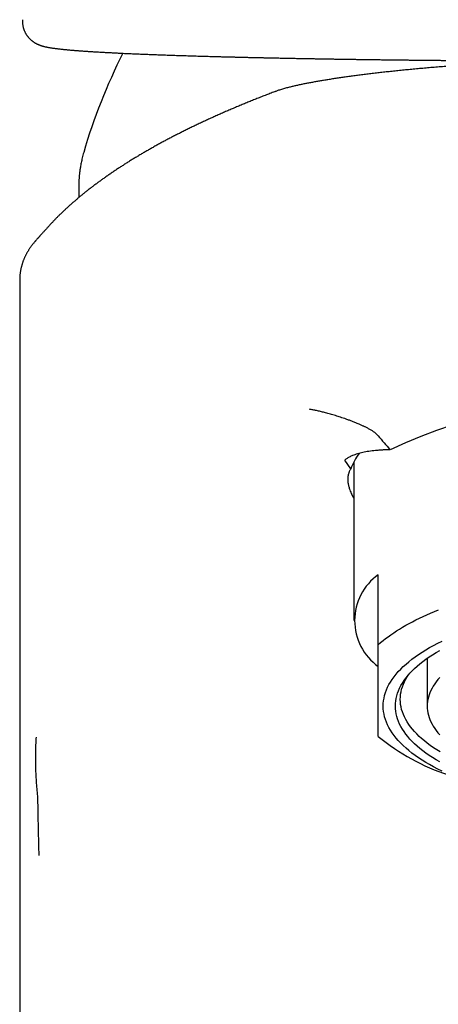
# Model space of a CAD drawing. Header units: millimetres. Extents: x 8 to 551, y 12 to 391.
# Tile 13 of 19: x 262 to 280, y 302 to 343. Entities that reach past the tile are written whole.
import ezdxf

# ---------------------------------------------------------------- set-up
doc = ezdxf.new("R2010")
doc.units = ezdxf.units.MM

msp = doc.modelspace()

# ---------------------------------------------------------------- linework, layer by layer
at = {"color": 7, "linetype": 'Continuous', "lineweight": 30}
for p, q in [((262.523, 342.527), (262.523, 342.527)), ((264.825, 335.691), (264.825, 335.257)), ((264.834, 335.691), (264.834, 335.691)), ((263.139, 333.58), (263.141, 333.582)), ((262.409, 331.894), (262.409, 299.293)), ((275.946, 324.169), (275.7, 324.528)), ((276.075, 324.46), (276.075, 317.975)), ((277.075, 316.989), (277.075, 319.849)), ((279.075, 316.434), (279.075, 314.477))]:
    msp.add_line(p, q, dxfattribs=at)
at = {"color": 7, "linetype": 'Continuous', "lineweight": 30, "flags": 128}
for points in [[(277.075, 316.989), (277.17, 317.072), (277.269, 317.154), (277.371, 317.235), (277.478, 317.315), (277.589, 317.395), (277.704, 317.474), (277.822, 317.551), (277.945, 317.628), (278.071, 317.704), (278.201, 317.78), (278.335, 317.854), (278.472, 317.927), (278.613, 317.999), (278.757, 318.07), (278.905, 318.139), (279.056, 318.208), (279.211, 318.276), (279.369, 318.342), (279.53, 318.407)], [(279.682, 311.822), (279.507, 311.908), (279.338, 311.997), (279.174, 312.087), (279.017, 312.179), (278.866, 312.272), (278.722, 312.367), (278.584, 312.464), (278.452, 312.562), (278.327, 312.661), (278.209, 312.761), (278.097, 312.862), (277.992, 312.965), (277.894, 313.069), (277.804, 313.173), (277.72, 313.279), (277.643, 313.385), (277.573, 313.492), (277.511, 313.6), (277.456, 313.708), (277.408, 313.817), (277.367, 313.926), (277.334, 314.036), (277.308, 314.146), (277.29, 314.256), (277.279, 314.367), (277.275, 314.477), (277.279, 314.588), (277.29, 314.698), (277.308, 314.808), (277.334, 314.918), (277.367, 315.028), (277.408, 315.137), (277.456, 315.246), (277.511, 315.355), (277.573, 315.462), (277.643, 315.569), (277.72, 315.676), (277.804, 315.781), (277.894, 315.886), (277.992, 315.99), (278.097, 316.092), (278.209, 316.194), (278.327, 316.294), (278.452, 316.393), (278.584, 316.491), (278.722, 316.587), (278.866, 316.682), (279.017, 316.776), (279.174, 316.867), (279.338, 316.958), (279.507, 317.046), (279.682, 317.133)], [(279.586, 312.198), (279.437, 312.285), (279.293, 312.375), (279.155, 312.465), (279.023, 312.557), (278.898, 312.65), (278.778, 312.745), (278.665, 312.84), (278.559, 312.937), (278.459, 313.035), (278.366, 313.134), (278.279, 313.234), (278.199, 313.334), (278.126, 313.436), (278.06, 313.538), (278, 313.641), (277.947, 313.744), (277.902, 313.848), (277.863, 313.952), (277.831, 314.057), (277.807, 314.162), (277.789, 314.267), (277.778, 314.372), (277.775, 314.477), (277.778, 314.583), (277.789, 314.688), (277.807, 314.793), (277.831, 314.898), (277.863, 315.003), (277.902, 315.107), (277.947, 315.211), (278, 315.314), (278.06, 315.417), (278.126, 315.519), (278.199, 315.62), (278.279, 315.721), (278.366, 315.821), (278.459, 315.92), (278.559, 316.017), (278.665, 316.114), (278.778, 316.21), (278.898, 316.304), (279.023, 316.398), (279.155, 316.49), (279.293, 316.58), (279.437, 316.669), (279.586, 316.757)], [(279.604, 312.604), (279.463, 312.691), (279.328, 312.78), (279.199, 312.87), (279.076, 312.962), (278.959, 313.055), (278.848, 313.148), (278.744, 313.243), (278.646, 313.339), (278.554, 313.436), (278.469, 313.534), (278.391, 313.633), (278.319, 313.732), (278.254, 313.832), (278.196, 313.933), (278.144, 314.034), (278.099, 314.136), (278.061, 314.238), (278.03, 314.341), (278.006, 314.444), (277.989, 314.547), (277.978, 314.65), (277.975, 314.753), (277.978, 314.857), (277.989, 314.96), (278.006, 315.063), (278.03, 315.166), (278.061, 315.269), (278.099, 315.371), (278.144, 315.473), (278.196, 315.574), (278.254, 315.675), (278.298, 315.743)], [(279.591, 315.651), (279.515, 315.564), (279.446, 315.476), (279.382, 315.387), (279.324, 315.298), (279.272, 315.208), (279.226, 315.118), (279.186, 315.027), (279.152, 314.936), (279.124, 314.845), (279.103, 314.753), (279.087, 314.661), (279.078, 314.569), (279.075, 314.477), (279.078, 314.385), (279.087, 314.293), (279.103, 314.201), (279.124, 314.11), (279.152, 314.018), (279.186, 313.927), (279.226, 313.836), (279.272, 313.746), (279.324, 313.656), (279.382, 313.567), (279.446, 313.479), (279.515, 313.391), (279.591, 313.303)]]:
    msp.add_lwpolyline(points, dxfattribs=at)
at = {"color": 7, "linetype": 'Continuous', "lineweight": 30}
for centre, radius, start, end in [((288.075, 330.352), 24.016, 153.2644, 163.6734), ((288.075, 301.949), 25.298, 65.4259, 114.5766), ((278.378, 323.263), 2.595, 143.5578, 159.5636), ((278.402, 317.975), 2.296, 125.3051, 234.6949), ((282.691, 320.075), 8.845, 230.5847, 251.8828)]:
    msp.add_arc(centre, radius, start, end, dxfattribs=at)
for points, knots in [([(262.523, 342.527), (262.522, 342.521), (262.521, 342.5), (262.521, 342.465), (262.522, 342.422), (262.525, 342.38), (262.529, 342.338), (262.536, 342.297), (262.544, 342.256), (262.553, 342.216), (262.564, 342.176), (262.577, 342.138), (262.591, 342.1), (262.606, 342.063), (262.622, 342.028), (262.639, 341.993), (262.658, 341.96), (262.677, 341.928), (262.697, 341.898), (262.718, 341.869), (262.739, 341.841), (262.76, 341.814), (262.782, 341.789), (262.804, 341.765), (262.827, 341.742), (262.849, 341.721), (262.871, 341.701), (262.894, 341.681), (262.916, 341.663), (262.938, 341.646), (262.961, 341.63), (262.983, 341.615), (263.005, 341.601), (263.027, 341.587), (263.049, 341.574), (263.071, 341.562), (263.093, 341.55), (263.115, 341.539), (263.137, 341.528), (263.16, 341.518), (263.183, 341.508), (263.206, 341.499), (263.229, 341.49), (263.253, 341.481), (263.279, 341.472), (263.305, 341.464), (263.333, 341.455), (263.363, 341.447), (263.396, 341.438), (263.433, 341.429), (263.477, 341.418), (263.531, 341.407), (263.589, 341.396), (263.647, 341.386), (263.7, 341.377), (263.753, 341.369), (263.806, 341.361), (263.861, 341.354), (263.916, 341.347), (263.972, 341.34), (264.028, 341.334), (264.086, 341.327), (264.144, 341.321), (264.203, 341.315), (264.264, 341.309), (264.325, 341.303), (264.388, 341.297), (264.453, 341.291), (264.518, 341.285), (264.585, 341.28), (264.654, 341.274), (264.724, 341.269), (264.796, 341.263), (264.869, 341.258), (264.943, 341.252), (265.019, 341.247), (265.097, 341.242), (265.176, 341.236), (265.257, 341.231), (265.339, 341.226), (265.422, 341.22), (265.507, 341.215), (265.594, 341.21), (265.682, 341.205), (265.772, 341.2), (265.863, 341.195), (265.955, 341.19), (266.049, 341.185), (266.145, 341.18), (266.242, 341.175), (266.341, 341.17), (266.442, 341.165), (266.544, 341.16), (266.647, 341.155), (266.752, 341.15), (266.859, 341.146), (266.967, 341.141), (267.076, 341.136), (267.187, 341.131), (267.299, 341.127), (267.412, 341.122), (267.528, 341.117), (267.644, 341.113), (267.763, 341.108), (267.882, 341.104), (268.003, 341.099), (268.124, 341.095), (268.247, 341.09), (268.372, 341.086), (268.498, 341.082), (268.626, 341.077), (268.755, 341.073), (268.885, 341.069), (269.017, 341.064), (269.15, 341.06), (269.284, 341.056), (269.42, 341.052), (269.558, 341.047), (269.696, 341.043), (269.836, 341.039), (269.978, 341.035), (270.12, 341.031), (270.264, 341.027), (270.408, 341.023), (270.554, 341.019), (270.702, 341.015), (270.85, 341.012), (271, 341.008), (271.15, 341.004), (271.302, 341), (271.455, 340.997), (271.61, 340.993), (271.765, 340.989), (271.922, 340.986), (272.08, 340.982), (272.24, 340.978), (272.4, 340.975), (272.562, 340.971), (272.725, 340.968), (272.889, 340.965), (273.055, 340.961), (273.221, 340.958), (273.388, 340.955), (273.555, 340.951), (273.724, 340.948), (273.894, 340.945), (274.065, 340.942), (274.236, 340.939), (274.409, 340.936), (274.582, 340.933), (274.756, 340.93), (274.932, 340.927), (275.108, 340.924), (275.285, 340.921), (275.464, 340.918), (275.643, 340.915), (275.823, 340.913), (276.004, 340.91), (276.186, 340.907), (276.369, 340.905), (276.553, 340.902), (276.738, 340.9), (276.924, 340.897), (277.111, 340.895), (277.298, 340.892), (277.486, 340.89), (277.675, 340.888), (277.864, 340.885), (278.054, 340.883), (278.245, 340.881), (278.436, 340.879), (278.628, 340.877), (278.821, 340.874), (279.015, 340.872), (279.209, 340.87), (279.404, 340.868), (279.599, 340.867), (279.795, 340.865), (279.992, 340.863), (280.19, 340.861), (280.387, 340.859), (280.586, 340.858), (280.785, 340.856), (280.984, 340.854), (281.184, 340.853), (281.385, 340.851), (281.586, 340.85), (281.788, 340.849), (281.99, 340.847), (282.192, 340.846), (282.394, 340.845), (282.577, 340.843), (282.692, 340.843), (282.74, 340.842)], [0, 0, 0, 0, 0.000711, 0.002198, 0.003681, 0.00516, 0.006636, 0.008109, 0.009579, 0.011045, 0.012509, 0.013971, 0.015429, 0.016885, 0.018338, 0.019789, 0.021238, 0.022685, 0.024131, 0.025576, 0.027022, 0.028471, 0.029923, 0.031383, 0.032851, 0.034333, 0.035831, 0.037349, 0.038894, 0.040468, 0.042079, 0.043733, 0.045436, 0.047195, 0.04902, 0.050918, 0.052901, 0.054979, 0.057166, 0.059476, 0.061925, 0.064536, 0.06733, 0.070338, 0.073596, 0.07715, 0.081061, 0.085413, 0.090326, 0.095987, 0.102702, 0.111007, 0.121548, 0.130108, 0.138017, 0.145259, 0.152897, 0.160408, 0.167677, 0.174768, 0.181646, 0.188542, 0.195322, 0.202002, 0.20859, 0.215148, 0.221674, 0.228163, 0.234621, 0.241052, 0.24746, 0.253848, 0.26022, 0.266577, 0.272923, 0.279259, 0.28559, 0.2919, 0.298195, 0.304478, 0.31075, 0.317013, 0.323266, 0.329512, 0.335752, 0.341987, 0.348218, 0.354445, 0.360671, 0.366895, 0.373119, 0.379343, 0.385569, 0.391796, 0.398027, 0.404261, 0.4105, 0.416671, 0.422857, 0.429053, 0.435256, 0.441463, 0.447668, 0.453868, 0.460059, 0.466238, 0.4724, 0.478543, 0.484696, 0.490876, 0.497054, 0.503229, 0.509403, 0.515575, 0.521748, 0.52792, 0.534094, 0.54027, 0.546448, 0.552632, 0.558812, 0.564986, 0.571155, 0.577319, 0.583479, 0.589636, 0.59579, 0.601942, 0.608093, 0.614244, 0.620395, 0.626546, 0.632699, 0.638854, 0.645012, 0.651173, 0.657339, 0.663509, 0.669685, 0.675867, 0.682051, 0.688214, 0.694371, 0.700523, 0.706671, 0.712815, 0.718956, 0.725094, 0.731231, 0.737366, 0.743501, 0.749636, 0.755771, 0.761907, 0.768044, 0.774184, 0.780326, 0.786472, 0.792622, 0.798777, 0.804936, 0.811102, 0.817274, 0.823435, 0.829591, 0.835745, 0.841896, 0.848045, 0.854193, 0.86034, 0.866487, 0.872635, 0.878784, 0.884935, 0.891085, 0.897235, 0.903388, 0.909544, 0.915702, 0.92185, 0.928003, 0.934163, 0.940321, 0.946468, 0.952608, 0.958774, 0.964935, 0.971091, 0.977243, 0.98339, 0.989535, 0.995677, 1, 1, 1, 1]), ([(303.075, 339.665), (303.068, 339.667), (303.033, 339.678), (302.971, 339.697), (302.888, 339.72), (302.808, 339.742), (302.732, 339.762), (302.657, 339.781), (302.583, 339.799), (302.509, 339.816), (302.435, 339.833), (302.36, 339.85), (302.284, 339.866), (302.208, 339.882), (302.131, 339.898), (302.054, 339.913), (301.975, 339.929), (301.896, 339.944), (301.816, 339.959), (301.735, 339.974), (301.652, 339.989), (301.569, 340.003), (301.484, 340.018), (301.398, 340.033), (301.311, 340.047), (301.225, 340.061), (301.14, 340.075), (301.054, 340.089), (300.963, 340.103), (300.87, 340.117), (300.776, 340.131), (300.68, 340.145), (300.583, 340.159), (300.486, 340.173), (300.387, 340.187), (300.288, 340.201), (300.187, 340.215), (300.085, 340.229), (299.981, 340.242), (299.876, 340.256), (299.77, 340.27), (299.662, 340.283), (299.553, 340.297), (299.443, 340.31), (299.332, 340.324), (299.219, 340.337), (299.105, 340.35), (298.99, 340.363), (298.874, 340.377), (298.757, 340.39), (298.638, 340.403), (298.519, 340.415), (298.398, 340.428), (298.276, 340.441), (298.152, 340.453), (298.029, 340.466), (297.904, 340.478), (297.778, 340.491), (297.65, 340.503), (297.521, 340.515), (297.391, 340.527), (297.26, 340.539), (297.129, 340.55), (296.996, 340.562), (296.864, 340.573), (296.73, 340.585), (296.595, 340.596), (296.459, 340.607), (296.321, 340.618), (296.183, 340.629), (296.045, 340.639), (295.905, 340.65), (295.765, 340.66), (295.623, 340.67), (295.481, 340.68), (295.339, 340.69), (295.195, 340.7), (295.05, 340.709), (294.905, 340.719), (294.759, 340.728), (294.612, 340.737), (294.464, 340.746), (294.315, 340.754), (294.165, 340.763), (294.015, 340.771), (293.865, 340.779), (293.714, 340.787), (293.562, 340.795), (293.409, 340.802), (293.256, 340.81), (293.102, 340.817), (292.947, 340.824), (292.792, 340.831), (292.638, 340.837), (292.483, 340.843), (292.327, 340.849), (292.171, 340.855), (292.014, 340.861), (291.857, 340.866), (291.699, 340.872), (291.541, 340.877), (291.383, 340.882), (291.224, 340.886), (291.065, 340.891), (290.905, 340.895), (290.745, 340.899), (290.585, 340.902), (290.425, 340.906), (290.264, 340.909), (290.103, 340.912), (289.942, 340.915), (289.78, 340.917), (289.619, 340.92), (289.457, 340.922), (289.295, 340.924), (289.133, 340.925), (288.971, 340.927), (288.808, 340.928), (288.646, 340.929), (288.483, 340.93), (288.32, 340.93), (288.157, 340.93), (287.995, 340.93), (287.832, 340.93), (287.67, 340.93), (287.508, 340.929), (287.345, 340.928), (287.183, 340.927), (287.021, 340.925), (286.859, 340.924), (286.697, 340.922), (286.536, 340.92), (286.375, 340.918), (286.214, 340.915), (286.053, 340.912), (285.893, 340.909), (285.732, 340.906), (285.572, 340.903), (285.413, 340.899), (285.253, 340.895), (285.093, 340.891), (284.934, 340.886), (284.775, 340.882), (284.616, 340.877), (284.457, 340.872), (284.299, 340.867), (284.142, 340.861), (283.985, 340.856), (283.828, 340.85), (283.672, 340.844), (283.516, 340.837), (283.361, 340.831), (283.206, 340.824), (283.052, 340.817), (282.898, 340.81), (282.746, 340.803), (282.594, 340.795), (282.442, 340.787), (282.291, 340.779), (282.141, 340.771), (281.991, 340.763), (281.843, 340.755), (281.694, 340.746), (281.547, 340.737), (281.4, 340.728), (281.253, 340.719), (281.108, 340.71), (280.962, 340.7), (280.818, 340.69), (280.675, 340.681), (280.533, 340.671), (280.391, 340.66), (280.251, 340.65), (280.111, 340.64), (279.972, 340.629), (279.835, 340.618), (279.698, 340.607), (279.562, 340.596), (279.426, 340.585), (279.292, 340.574), (279.159, 340.563), (279.026, 340.551), (278.895, 340.539), (278.764, 340.527), (278.634, 340.515), (278.506, 340.503), (278.378, 340.491), (278.252, 340.479), (278.127, 340.467), (278.003, 340.454), (277.88, 340.441), (277.758, 340.429), (277.638, 340.416), (277.518, 340.403), (277.4, 340.39), (277.284, 340.377), (277.168, 340.364), (277.053, 340.351), (276.94, 340.338), (276.828, 340.325), (276.717, 340.311), (276.607, 340.298), (276.498, 340.285), (276.39, 340.271), (276.283, 340.257), (276.178, 340.244), (276.074, 340.23), (275.971, 340.216), (275.869, 340.202), (275.769, 340.188), (275.67, 340.174), (275.573, 340.16), (275.477, 340.146), (275.382, 340.132), (275.288, 340.118), (275.196, 340.104), (275.105, 340.09), (275.015, 340.076), (274.926, 340.062), (274.839, 340.047), (274.753, 340.033), (274.668, 340.018), (274.585, 340.004), (274.503, 339.99), (274.422, 339.975), (274.341, 339.96), (274.261, 339.945), (274.183, 339.93), (274.105, 339.915), (274.029, 339.9), (273.953, 339.884), (273.878, 339.869), (273.804, 339.853), (273.73, 339.837), (273.657, 339.82), (273.584, 339.803), (273.511, 339.785), (273.437, 339.767), (273.362, 339.747), (273.283, 339.726), (273.201, 339.703), (273.118, 339.679), (273.039, 339.654), (272.969, 339.631), (272.909, 339.61), (272.863, 339.594), (272.837, 339.583), (272.828, 339.58)], [0, 0, 0, 0, 0.0014575, 0.0075062, 0.0136649, 0.0192632, 0.024475, 0.0294078, 0.0346163, 0.039188, 0.044018, 0.0487372, 0.0533641, 0.0579152, 0.0624031, 0.0668381, 0.0712282, 0.0755804, 0.0799003, 0.0841927, 0.0884619, 0.0927113, 0.0969444, 0.1011638, 0.1053723, 0.109572, 0.1133148, 0.1172575, 0.1214062, 0.1255418, 0.1296625, 0.1337668, 0.1378528, 0.1419184, 0.1459617, 0.1499802, 0.1539897, 0.1580282, 0.1620608, 0.1660883, 0.1701117, 0.1741319, 0.1781497, 0.1821659, 0.1861815, 0.1901973, 0.1942068, 0.1982065, 0.2022025, 0.2061956, 0.2101864, 0.2141758, 0.2181646, 0.2221534, 0.2261428, 0.2301354, 0.2340541, 0.2380407, 0.2420301, 0.2460188, 0.2500027, 0.2539785, 0.2579429, 0.2618927, 0.2658247, 0.2697357, 0.2737083, 0.2776654, 0.2816165, 0.2855622, 0.2895031, 0.29344, 0.2973736, 0.3013046, 0.3052336, 0.3091614, 0.3130886, 0.317016, 0.320944, 0.3248733, 0.3288046, 0.3327386, 0.336676, 0.3406174, 0.344564, 0.3484666, 0.3523916, 0.3563225, 0.3602566, 0.3641915, 0.3681238, 0.3720511, 0.3759707, 0.3798804, 0.3837774, 0.3876716, 0.3915811, 0.3954878, 0.3993925, 0.4032958, 0.4071985, 0.4111012, 0.4150045, 0.4189091, 0.4228156, 0.4267247, 0.4306309, 0.4345347, 0.4384369, 0.442338, 0.4462388, 0.45014, 0.454042, 0.4579456, 0.4618518, 0.4657513, 0.4696509, 0.4735547, 0.4774616, 0.48137, 0.4852787, 0.4891859, 0.4930903, 0.4969906, 0.5008847, 0.5047728, 0.5086823, 0.5125867, 0.5164868, 0.5203832, 0.5242766, 0.5281678, 0.5320574, 0.5359462, 0.5398348, 0.5437238, 0.5476139, 0.5515056, 0.5553998, 0.5592971, 0.5631981, 0.5671037, 0.5710145, 0.5749312, 0.5788549, 0.5827792, 0.5866879, 0.5905999, 0.5945148, 0.598432, 0.6023508, 0.6062708, 0.6101913, 0.6141119, 0.6180307, 0.6219367, 0.6258534, 0.629769, 0.6336842, 0.6375998, 0.6415162, 0.6454343, 0.6493546, 0.653278, 0.6572052, 0.6611373, 0.6650829, 0.6690255, 0.6729656, 0.6769038, 0.6808408, 0.684777, 0.6887132, 0.6926497, 0.6965872, 0.7005261, 0.7044671, 0.7084107, 0.7123576, 0.7163084, 0.7202637, 0.724224, 0.72819, 0.7321623, 0.7361367, 0.7400963, 0.7440781, 0.7480563, 0.7520316, 0.7560048, 0.7599765, 0.7639477, 0.7679189, 0.7718908, 0.775864, 0.7798393, 0.7838174, 0.787799, 0.791785, 0.7957761, 0.799773, 0.8037766, 0.8077876, 0.8118069, 0.8158618, 0.8198985, 0.8239366, 0.827977, 0.8320206, 0.8360686, 0.8401218, 0.8441813, 0.8482482, 0.852321, 0.856406, 0.860488, 0.8645815, 0.8686869, 0.8728045, 0.8769349, 0.8810788, 0.885237, 0.8894104, 0.8934734, 0.8977335, 0.9020084, 0.9063019, 0.9106177, 0.9149602, 0.9193343, 0.9237459, 0.928202, 0.932711, 0.937283, 0.941931, 0.946671, 0.9515244, 0.9565193, 0.9616944, 0.9671053, 0.9730488, 0.9791972, 0.9852793, 0.9902487, 0.9944849, 0.9981983, 1, 1, 1, 1]), ([(272.828, 339.58), (272.798, 339.569), (272.703, 339.533), (272.544, 339.472), (272.351, 339.397), (272.16, 339.321), (271.972, 339.246), (271.785, 339.171), (271.6, 339.095), (271.417, 339.019), (271.235, 338.943), (271.055, 338.866), (270.876, 338.789), (270.699, 338.712), (270.524, 338.634), (270.35, 338.556), (270.178, 338.478), (270.007, 338.4), (269.839, 338.321), (269.671, 338.242), (269.506, 338.163), (269.342, 338.083), (269.179, 338.003), (269.019, 337.923), (268.859, 337.843), (268.702, 337.762), (268.546, 337.681), (268.392, 337.599), (268.239, 337.518), (268.088, 337.435), (267.939, 337.353), (267.791, 337.27), (267.645, 337.187), (267.5, 337.104), (267.357, 337.02), (267.216, 336.936), (267.076, 336.852), (266.938, 336.767), (266.802, 336.682), (266.668, 336.597), (266.536, 336.512), (266.407, 336.428), (266.279, 336.342), (266.153, 336.257), (266.028, 336.171), (265.905, 336.085), (265.783, 335.999), (265.664, 335.912), (265.546, 335.825), (265.429, 335.738), (265.314, 335.65), (265.201, 335.562), (265.09, 335.474), (264.98, 335.386), (264.872, 335.297), (264.766, 335.208), (264.661, 335.118), (264.559, 335.03), (264.459, 334.941), (264.361, 334.852), (264.265, 334.763), (264.169, 334.673), (264.076, 334.583), (263.984, 334.493), (263.894, 334.402), (263.82, 334.326), (263.765, 334.268), (263.728, 334.229), (263.69, 334.189), (263.649, 334.144), (263.604, 334.095), (263.561, 334.048), (263.52, 334.003), (263.481, 333.96), (263.444, 333.919), (263.409, 333.88), (263.376, 333.843), (263.345, 333.808), (263.316, 333.775), (263.288, 333.744), (263.263, 333.716), (263.239, 333.689), (263.217, 333.665), (263.196, 333.642), (263.179, 333.623), (263.162, 333.605), (263.15, 333.592), (263.143, 333.584), (263.141, 333.582)], [0, 0, 0, 0, 0.00611, 0.019546, 0.033149, 0.046544, 0.059946, 0.073355, 0.086771, 0.100194, 0.113625, 0.127064, 0.14051, 0.153964, 0.167427, 0.180897, 0.194377, 0.207864, 0.221361, 0.234867, 0.248382, 0.261906, 0.275439, 0.288982, 0.302535, 0.316098, 0.329671, 0.343254, 0.356847, 0.370451, 0.384065, 0.397689, 0.411324, 0.424969, 0.438624, 0.45229, 0.465966, 0.479652, 0.493349, 0.507054, 0.520489, 0.534024, 0.54757, 0.561126, 0.574693, 0.588271, 0.601859, 0.615458, 0.629068, 0.642688, 0.656318, 0.669957, 0.683606, 0.697264, 0.710931, 0.724605, 0.738287, 0.751974, 0.765221, 0.778777, 0.792342, 0.805915, 0.819496, 0.833083, 0.846675, 0.860272, 0.86727, 0.872605, 0.877968, 0.885863, 0.893672, 0.901374, 0.908958, 0.916416, 0.92374, 0.930926, 0.937968, 0.944865, 0.951613, 0.958212, 0.96466, 0.970958, 0.977104, 0.983101, 0.988949, 0.993625, 0.998346, 1, 1, 1, 1]), ([(265.028, 337.103), (265.017, 337.065), (264.996, 336.992), (264.969, 336.885), (264.945, 336.782), (264.924, 336.685), (264.906, 336.594), (264.892, 336.508), (264.879, 336.43), (264.869, 336.358), (264.861, 336.291), (264.854, 336.229), (264.848, 336.17), (264.843, 336.116), (264.839, 336.066), (264.836, 336.021), (264.833, 335.982), (264.831, 335.944), (264.829, 335.898), (264.827, 335.84), (264.825, 335.768), (264.825, 335.717), (264.825, 335.691)], [0, 0, 0, 0, 0.081636, 0.159117, 0.232504, 0.30185, 0.367196, 0.428574, 0.482833, 0.5336, 0.580887, 0.624699, 0.665039, 0.70403, 0.739115, 0.770288, 0.797545, 0.822265, 0.848671, 0.894176, 0.944608, 1, 1, 1, 1]), ([(263.138, 333.579), (263.131, 333.57), (263.113, 333.552), (263.09, 333.526), (263.069, 333.502), (263.05, 333.481), (263.026, 333.452), (262.998, 333.418), (262.966, 333.379), (262.936, 333.342), (262.908, 333.305), (262.881, 333.268), (262.855, 333.232), (262.829, 333.194), (262.803, 333.156), (262.777, 333.116), (262.752, 333.076), (262.728, 333.036), (262.705, 332.996), (262.683, 332.956), (262.662, 332.915), (262.641, 332.874), (262.621, 332.833), (262.602, 332.791), (262.584, 332.749), (262.567, 332.706), (262.55, 332.663), (262.534, 332.619), (262.519, 332.574), (262.504, 332.528), (262.491, 332.482), (262.478, 332.436), (262.466, 332.388), (262.456, 332.34), (262.446, 332.291), (262.437, 332.241), (262.43, 332.191), (262.423, 332.14), (262.418, 332.088), (262.414, 332.035), (262.411, 331.982), (262.409, 331.935), (262.409, 331.905), (262.409, 331.894)], [0, 0, 0, 0, 0.030967, 0.069944, 0.092724, 0.1185, 0.144987, 0.187907, 0.228027, 0.265737, 0.301332, 0.33505, 0.367092, 0.397628, 0.430009, 0.460838, 0.490219, 0.518297, 0.545195, 0.571022, 0.595872, 0.619829, 0.642969, 0.665359, 0.687059, 0.708124, 0.728606, 0.748549, 0.767997, 0.786989, 0.805562, 0.823748, 0.841581, 0.859088, 0.876298, 0.893237, 0.909928, 0.926396, 0.94266, 0.958741, 0.974658, 0.990429, 1, 1, 1, 1]), ([(277.07, 325.525), (277.062, 325.534), (277.047, 325.552), (277.018, 325.58), (276.986, 325.609), (276.949, 325.64), (276.907, 325.672), (276.861, 325.704), (276.809, 325.738), (276.756, 325.77), (276.702, 325.801), (276.65, 325.829), (276.595, 325.858), (276.545, 325.883), (276.501, 325.905), (276.456, 325.926), (276.407, 325.948), (276.353, 325.973), (276.289, 326), (276.221, 326.029), (276.15, 326.058), (276.085, 326.084), (276.02, 326.109), (275.955, 326.134), (275.891, 326.158), (275.826, 326.181), (275.763, 326.203), (275.683, 326.231), (275.589, 326.263), (275.48, 326.298), (275.373, 326.332), (275.269, 326.364), (275.166, 326.394), (275.065, 326.423), (274.966, 326.45), (274.874, 326.474), (274.787, 326.496), (274.707, 326.515), (274.628, 326.534), (274.55, 326.552), (274.474, 326.568), (274.4, 326.583), (274.327, 326.598), (274.28, 326.606), (274.257, 326.611)], [0, 0, 0, 0, 0.0184267, 0.0368714, 0.0552872, 0.0740623, 0.0923511, 0.1110653, 0.1297781, 0.1489575, 0.1651167, 0.1813279, 0.1975484, 0.2137206, 0.225082, 0.2364439, 0.2518653, 0.2672996, 0.282725, 0.3062241, 0.3250481, 0.3438733, 0.3628458, 0.3818191, 0.401149, 0.4204794, 0.4398949, 0.4593107, 0.4943356, 0.5294388, 0.564745, 0.6001067, 0.636087, 0.6720682, 0.708204, 0.7443405, 0.7761374, 0.8079345, 0.8398017, 0.8716691, 0.9037249, 0.9357809, 0.9678904, 1, 1, 1, 1]), ([(277.07, 325.525), (277.149, 325.43), (277.308, 325.24), (277.472, 325.05), (277.553, 324.955)], [0, 0, 0, 0, 0.499992, 1, 1, 1, 1]), ([(277.553, 324.955), (277.5, 324.954), (277.394, 324.95), (277.242, 324.942), (277.095, 324.931), (276.953, 324.919), (276.817, 324.904), (276.687, 324.886), (276.562, 324.866), (276.443, 324.842), (276.329, 324.816), (276.221, 324.786), (276.119, 324.753), (276.031, 324.72), (275.955, 324.686), (275.889, 324.654), (275.828, 324.619), (275.777, 324.586), (275.734, 324.556), (275.711, 324.537), (275.7, 324.528)], [0, 0, 0, 0, 0.061086, 0.122187, 0.183288, 0.244374, 0.305642, 0.366925, 0.428208, 0.489475, 0.551954, 0.614451, 0.676948, 0.739426, 0.787904, 0.836391, 0.884878, 0.933355, 0.966678, 1, 1, 1, 1]), ([(275.946, 324.169), (275.937, 324.156), (275.92, 324.129), (275.898, 324.087), (275.879, 324.044), (275.86, 323.992), (275.843, 323.931), (275.83, 323.859), (275.824, 323.785), (275.825, 323.713), (275.83, 323.645), (275.839, 323.582), (275.851, 323.516), (275.868, 323.449), (275.888, 323.38), (275.914, 323.303), (275.948, 323.217), (275.986, 323.131), (276.025, 323.054), (276.053, 323), (276.07, 322.969), (276.075, 322.961)], [0, 0, 0, 0, 0.0456889, 0.0913778, 0.1371184, 0.1828591, 0.2498105, 0.3167618, 0.3838836, 0.4510053, 0.5024887, 0.553977, 0.6054603, 0.6571242, 0.7087931, 0.7604569, 0.8266779, 0.8929417, 0.9386333, 0.9843249, 1, 1, 1, 1]), ([(277.075, 313.241), (277.075, 313.26), (277.075, 313.3), (277.075, 313.368), (277.075, 313.446), (277.075, 313.529), (277.075, 313.618), (277.075, 313.713), (277.075, 313.814), (277.075, 313.922), (277.075, 313.999), (277.075, 314.078), (277.075, 314.159), (277.075, 314.287), (277.075, 314.421), (277.075, 314.554), (277.075, 314.686), (277.075, 314.815), (277.075, 314.949), (277.075, 315.087), (277.075, 315.232), (277.075, 315.385), (277.075, 315.545), (277.075, 315.71), (277.075, 315.88), (277.075, 316.069), (277.075, 316.278), (277.075, 316.509), (277.075, 316.745), (277.075, 316.908), (277.075, 316.989)], [0, 0, 0, 0, 0.032291, 0.070798, 0.109311, 0.147823, 0.186329, 0.224844, 0.263365, 0.301885, 0.340399, 0.341051, 0.379408, 0.417771, 0.456134, 0.49449, 0.526881, 0.559279, 0.591678, 0.624076, 0.656467, 0.690717, 0.724974, 0.759233, 0.793491, 0.827742, 0.870802, 0.91387, 0.956938, 1, 1, 1, 1]), ([(263.077, 313.206), (263.072, 313.125), (263.064, 312.965), (263.056, 312.726), (263.052, 312.497), (263.051, 312.272), (263.056, 311.91), (263.073, 311.431), (263.118, 311.004), (263.139, 310.803)], [0, 0, 0, 0, 0.110785, 0.215891, 0.315368, 0.409277, 0.501975, 0.765971, 1, 1, 1, 1]), ([(263.139, 310.803), (263.141, 310.708), (263.144, 310.518), (263.149, 310.226), (263.155, 309.928), (263.163, 309.525), (263.174, 309.009), (263.185, 308.582), (263.19, 308.367)], [0, 0, 0, 0, 0.123552, 0.247896, 0.373344, 0.49981, 0.747798, 1, 1, 1, 1])]:
    msp.add_open_spline(points, degree=3, knots=knots, dxfattribs=at)

doc.saveas('drawing.dxf')
